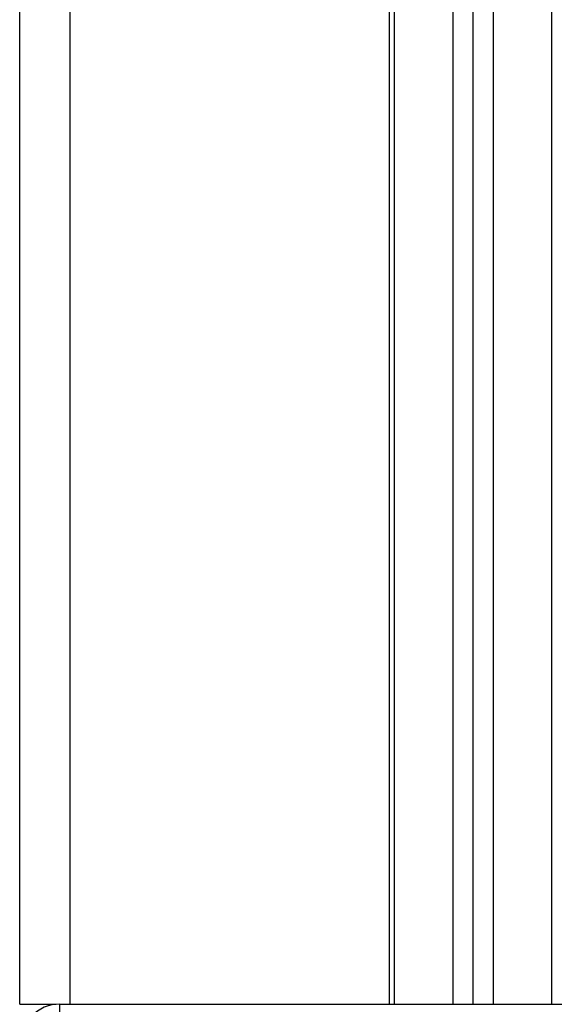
# Model space of a CAD drawing. Header units: millimetres. Extents: x -535 to 1155, y 0 to 326.
# Tile 12 of 116: x -411 to -404, y 152 to 166. Entities that reach past the tile are written whole.
import ezdxf

# ---------------------------------------------------------------- set-up
doc = ezdxf.new("R2010")
doc.units = ezdxf.units.MM

msp = doc.modelspace()

# ---------------------------------------------------------------- linework, layer by layer
at = {"color": 7, "linetype": 'Continuous', "lineweight": 25}
for p, q in [((-410.9431, 152.4973), (-410.9431, 226.3105)), ((-410.2622, 152.4997), (-410.2622, 226.3105)), ((-405.9451, 152.4997), (-405.9451, 197.1665)), ((-405.877, 152.4997), (-405.877, 197.1665)), ((-405.0871, 152.4997), (-405.0871, 197.1665)), ((-404.8147, 152.4997), (-404.8147, 197.1665)), ((-404.5424, 152.4997), (-404.5424, 197.1665)), ((-403.7525, 152.4997), (-403.7525, 197.1665)), ((-410.9431, 152.4973), (-410.4489, 152.4973)), ((-410.3983, 151.955), (-410.3983, 152.4997)), ((-410.3983, 152.4997), (-386.9742, 152.4997))]:
    msp.add_line(p, q, dxfattribs=at)
msp.add_arc((-410.3983, 151.955), 0.5447, 90, 180, dxfattribs=at)

doc.saveas('drawing.dxf')
